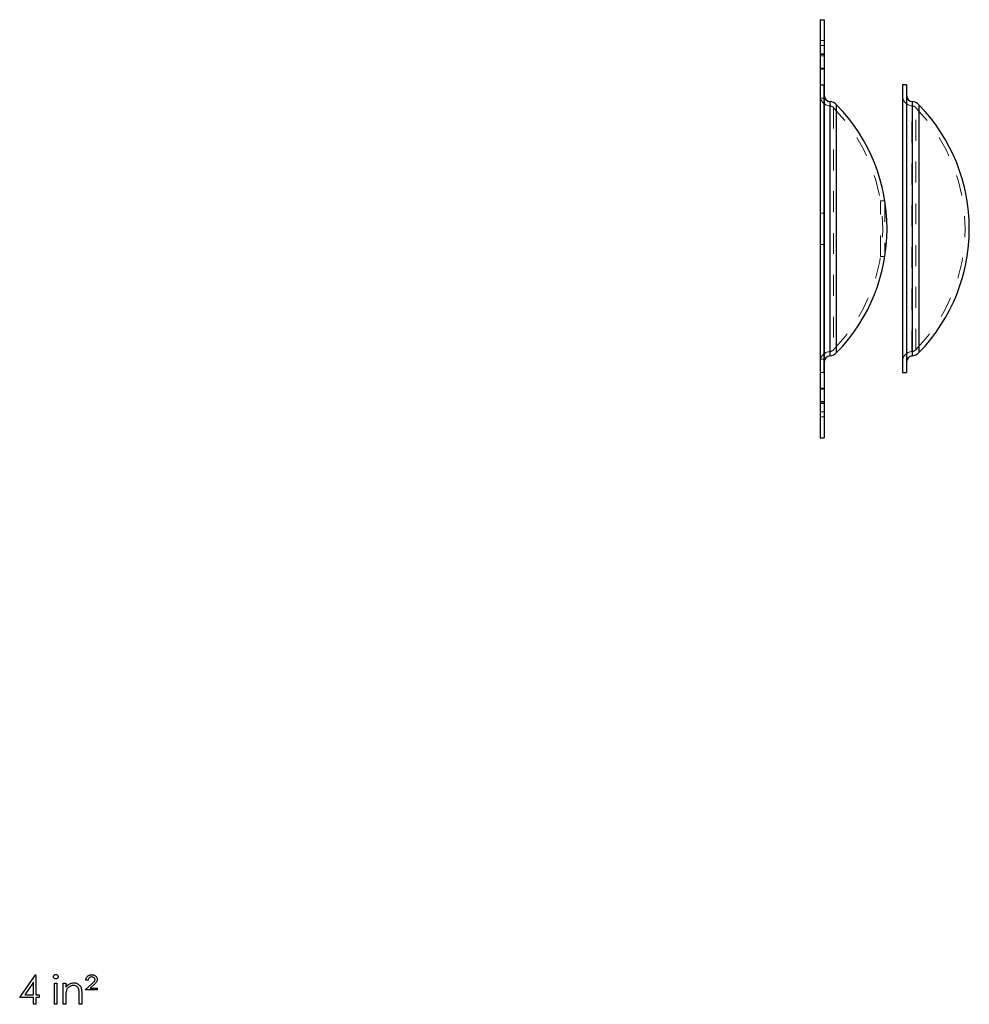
# Model space of a CAD drawing. Header units: inches. Extents: x 220 to 877, y 4 to 174.
# Tile 195 of 256: x 263.24 to 267.79, y 154.71 to 159.42. Entities that reach past the tile are written whole.
import ezdxf

# ---------------------------------------------------------------- set-up
doc = ezdxf.new("R2010")
doc.units = ezdxf.units.IN
doc.header["$LTSCALE"] = 0.5
doc.header["$MEASUREMENT"] = 0
doc.linetypes.add('HIDDEN', pattern=[0.225, 0.15, -0.075])
doc.layers.add('APP-M-S', color=30, linetype='Continuous')
doc.layers.add('SID-M-D', color=42, linetype='Continuous')

msp = doc.modelspace()

# ---------------------------------------------------------------- linework, layer by layer
at = {"layer": 'APP-M-S', "linetype": 'Continuous', "lineweight": 25}
for p, q in [((267.07284, 159.42488), (267.07284, 157.42488)), ((267.07284, 159.42488), (267.09284, 159.42488)), ((267.09284, 159.42488), (267.09284, 157.42488)), ((267.09297, 159.11238), (267.09284, 159.11238)), ((267.09297, 157.73738), (267.09297, 159.11238)), ((267.48654, 159.11244), (267.46654, 159.11244)), ((267.46654, 159.11244), (267.46654, 157.73732)), ((267.48654, 159.11244), (267.48654, 157.73732)), ((267.12045, 157.81706), (267.12045, 159.0327)), ((267.15207, 157.832), (267.15207, 159.01775)), ((267.51409, 159.03276), (267.51401, 159.03277)), ((267.51401, 159.03277), (267.51401, 157.81699)), ((267.51409, 159.03276), (267.51409, 157.817)), ((267.54577, 159.01775), (267.54571, 159.01781)), ((267.54571, 159.01781), (267.54571, 157.83195)), ((267.54577, 159.01775), (267.54577, 157.832)), ((267.54571, 157.83195), (267.54577, 157.832)), ((267.51401, 157.81699), (267.51409, 157.817)), ((267.09284, 157.73738), (267.09297, 157.73738)), ((267.46654, 157.73732), (267.48654, 157.73732)), ((267.07284, 157.42488), (267.09284, 157.42488))]:
    msp.add_line(p, q, dxfattribs=at)
at = {"layer": 'APP-M-S', "linetype": 'HIDDEN', "lineweight": 18}
for p, q in [((267.09284, 159.32504), (267.07284, 159.32504)), ((267.09284, 159.32465), (267.07284, 159.32465)), ((267.09284, 159.30088), (267.07284, 159.30088)), ((267.09284, 159.26194), (267.07284, 159.26194)), ((267.07284, 159.25858), (267.09284, 159.25858)), ((267.07284, 159.25204), (267.09284, 159.25204)), ((267.07284, 159.25164), (267.09284, 159.25164)), ((267.09284, 159.19244), (267.07284, 159.19244)), ((267.07284, 159.18877), (267.09284, 159.18877)), ((267.09284, 159.11244), (267.07284, 159.11244)), ((267.07297, 157.73738), (267.07297, 159.11238)), ((267.09284, 159.11238), (267.07297, 159.11238)), ((267.07284, 159.04888), (267.09284, 159.04888)), ((267.11876, 159.01277), (267.11876, 157.83871)), ((267.12045, 159.0327), (267.12045, 157.81706)), ((267.15207, 159.01775), (267.15207, 157.832)), ((267.51241, 159.01283), (267.51233, 159.01284)), ((267.51233, 157.83692), (267.51233, 159.01111)), ((267.51241, 157.83693), (267.51241, 159.0111)), ((267.51401, 157.81699), (267.51401, 159.03277)), ((267.51409, 157.817), (267.51409, 159.03276)), ((267.54571, 157.83195), (267.54571, 159.01781)), ((267.54577, 157.832), (267.54577, 159.01775)), ((267.13774, 159.0038), (267.13774, 157.84595)), ((267.53138, 157.8459), (267.53138, 159.00386)), ((267.53144, 159.0038), (267.53138, 159.00386)), ((267.53144, 157.84595), (267.53144, 159.0038)), ((267.36233, 158.29238), (267.36233, 158.55738)), ((267.38258, 158.55738), (267.36233, 158.55738)), ((267.38258, 158.55738), (267.38258, 158.29238)), ((267.07284, 158.49988), (267.09284, 158.49988)), ((267.07284, 158.49985), (267.09284, 158.49985)), ((267.07284, 158.34991), (267.09284, 158.34991)), ((267.07284, 158.34988), (267.09284, 158.34988)), ((267.36233, 158.29238), (267.38258, 158.29238)), ((267.51233, 157.83692), (267.51241, 157.83693)), ((267.53138, 157.8459), (267.53144, 157.84595)), ((267.09284, 157.80088), (267.07284, 157.80088)), ((267.07284, 157.73732), (267.09284, 157.73732)), ((267.07297, 157.73738), (267.09284, 157.73738)), ((267.07284, 157.66099), (267.09284, 157.66099)), ((267.07284, 157.65732), (267.09284, 157.65732)), ((267.07284, 157.59812), (267.09284, 157.59812)), ((267.07284, 157.59772), (267.09284, 157.59772)), ((267.07284, 157.59118), (267.09284, 157.59118)), ((267.07284, 157.58782), (267.09284, 157.58782)), ((267.07284, 157.54888), (267.09284, 157.54888)), ((267.07284, 157.52511), (267.09284, 157.52511)), ((267.07284, 157.52472), (267.09284, 157.52472))]:
    msp.add_line(p, q, dxfattribs=at)
for centre, radius, start, end in [((267.12297, 159.0626), 0.05, 180, 265.17273), ((267.51654, 159.06266), 0.05, 180, 265.17273), ((267.11624, 158.98288), 0.03, 44.22677, 85.17273), ((267.50988, 158.98294), 0.03, 44.22677, 85.17273), ((266.54297, 158.42488), 0.83, 315.77323, 44.22677), ((266.93667, 158.42488), 0.83, 315.77323, 44.22677), ((267.12297, 157.78716), 0.05, 94.82727, 180), ((267.11624, 157.86688), 0.03, 274.82727, 315.77323), ((267.51654, 157.7871), 0.05, 94.82727, 180), ((267.50988, 157.86682), 0.03, 274.82727, 315.77323)]:
    msp.add_arc(centre, radius, start, end, dxfattribs=at)
at = {"layer": 'APP-M-S', "linetype": 'Continuous', "lineweight": 25}
for centre, radius, start, end in [((267.12297, 159.0626), 0.03, 180, 265.17273), ((267.51654, 159.06266), 0.03, 180, 265.17273), ((267.11624, 158.98288), 0.05, 44.22677, 85.17273), ((266.54297, 158.42488), 0.85, 315.77323, 44.22677), ((267.50988, 158.98294), 0.05, 44.22677, 85.17273), ((266.93667, 158.42488), 0.85, 315.77323, 44.22677), ((267.11624, 157.86688), 0.05, 274.82727, 315.77323), ((267.50988, 157.86682), 0.05, 274.82727, 315.77323), ((267.12297, 157.78716), 0.03, 94.82727, 180), ((267.51654, 157.7871), 0.03, 94.82727, 180)]:
    msp.add_arc(centre, radius, start, end, dxfattribs=at)
at = {"layer": 'SID-M-D', "linetype": 'Continuous'}
for p, q in [((263.2435, 154.74539), (263.31872, 154.85492)), ((263.30887, 154.81937), (263.26779, 154.75953)), ((263.30887, 154.75953), (263.30887, 154.81937)), ((263.31872, 154.85492), (263.32123, 154.85492)), ((263.32123, 154.85492), (263.32123, 154.75953)), ((263.40426, 154.84603), (263.40448, 154.84816)), ((263.40448, 154.84396), (263.40426, 154.84603)), ((263.40448, 154.84816), (263.40512, 154.85012)), ((263.40512, 154.84203), (263.40448, 154.84396)), ((263.40512, 154.85012), (263.40617, 154.85194)), ((263.40617, 154.84024), (263.40512, 154.84203)), ((263.40617, 154.85194), (263.40763, 154.85357)), ((263.40763, 154.83861), (263.40617, 154.84024)), ((263.40763, 154.85357), (263.4094, 154.85492)), ((263.4094, 154.83726), (263.40763, 154.83861)), ((263.4094, 154.85492), (263.41136, 154.85592)), ((263.41136, 154.83626), (263.4094, 154.83726)), ((263.40956, 154.81429), (263.42193, 154.81429)), ((263.40956, 154.71359), (263.40956, 154.81429)), ((263.41136, 154.85592), (263.41343, 154.8565)), ((263.41343, 154.83568), (263.41136, 154.83626)), ((263.41343, 154.8565), (263.41569, 154.85669)), ((263.41569, 154.83549), (263.41343, 154.83568)), ((263.41569, 154.85669), (263.41798, 154.8565)), ((263.41798, 154.83568), (263.41569, 154.83549)), ((263.41798, 154.8565), (263.42011, 154.85592)), ((263.42011, 154.83626), (263.41798, 154.83568)), ((263.42011, 154.85592), (263.42207, 154.85492)), ((263.42207, 154.83726), (263.42011, 154.83626)), ((263.42193, 154.81429), (263.42193, 154.71359)), ((263.42207, 154.85492), (263.42383, 154.85357)), ((263.42383, 154.83861), (263.42207, 154.83726)), ((263.42383, 154.85357), (263.42532, 154.85194)), ((263.42532, 154.84024), (263.42383, 154.83861)), ((263.42532, 154.85194), (263.42637, 154.85012)), ((263.42637, 154.84203), (263.42532, 154.84024)), ((263.42637, 154.85012), (263.42701, 154.84816)), ((263.42701, 154.84396), (263.42637, 154.84203)), ((263.42701, 154.84816), (263.42723, 154.84603)), ((263.42723, 154.84603), (263.42701, 154.84396)), ((263.45196, 154.81429), (263.46433, 154.81429)), ((263.45196, 154.71359), (263.45196, 154.81429)), ((263.46433, 154.81429), (263.46433, 154.79613)), ((263.4818, 154.81131), (263.48669, 154.81338)), ((263.48669, 154.81338), (263.49179, 154.81487)), ((263.49179, 154.81487), (263.49712, 154.81575)), ((263.49712, 154.81575), (263.50264, 154.81606)), ((263.50264, 154.81606), (263.50822, 154.8157)), ((263.50822, 154.8157), (263.51346, 154.81465)), ((263.51346, 154.81465), (263.51837, 154.81286)), ((263.55972, 154.82842), (263.55989, 154.83124)), ((263.57032, 154.82842), (263.55972, 154.82842)), ((263.55989, 154.83124), (263.5603, 154.83392)), ((263.5603, 154.83392), (263.56094, 154.83648)), ((263.56094, 154.83648), (263.56182, 154.83894)), ((263.56182, 154.83894), (263.56295, 154.84123)), ((263.56295, 154.84123), (263.56431, 154.84341)), ((263.56431, 154.84341), (263.56591, 154.84548)), ((263.56591, 154.84548), (263.56776, 154.84741)), ((263.56776, 154.84741), (263.5698, 154.84918)), ((263.5698, 154.84918), (263.57198, 154.8507)), ((263.57088, 154.83201), (263.57032, 154.82842)), ((263.57195, 154.83516), (263.57088, 154.83201)), ((263.5735, 154.83786), (263.57195, 154.83516)), ((263.57198, 154.8507), (263.5743, 154.852)), ((263.57554, 154.84015), (263.5735, 154.83786)), ((263.5743, 154.852), (263.57678, 154.85305)), ((263.57803, 154.84198), (263.57554, 154.84015)), ((263.57678, 154.85305), (263.57941, 154.85387)), ((263.58092, 154.84327), (263.57803, 154.84198)), ((263.57941, 154.85387), (263.58217, 154.85445)), ((263.58421, 154.84407), (263.58092, 154.84327)), ((263.58217, 154.85445), (263.58506, 154.85481)), ((263.58788, 154.84432), (263.58421, 154.84407)), ((263.58506, 154.85481), (263.58813, 154.85492)), ((263.59122, 154.8441), (263.58788, 154.84432)), ((263.58813, 154.85492), (263.59097, 154.85481)), ((263.58929, 154.81205), (263.59163, 154.81418)), ((263.59097, 154.85481), (263.5937, 154.85451)), ((263.59423, 154.84338), (263.59122, 154.8441)), ((263.59163, 154.81418), (263.59373, 154.81614)), ((263.5937, 154.85451), (263.59627, 154.85401)), ((263.59373, 154.81614), (263.59561, 154.81793)), ((263.59696, 154.84222), (263.59423, 154.84338)), ((263.59561, 154.81793), (263.59724, 154.81959)), ((263.59627, 154.85401), (263.59873, 154.85329)), ((263.59936, 154.84057), (263.59696, 154.84222)), ((263.59724, 154.81959), (263.59865, 154.82105)), ((263.59865, 154.82105), (263.59983, 154.82238)), ((263.59873, 154.85329), (263.60102, 154.85236)), ((263.60135, 154.83861), (263.59936, 154.84057)), ((263.59983, 154.82238), (263.60077, 154.82357)), ((263.60077, 154.82357), (263.60149, 154.82456)), ((263.60102, 154.85236), (263.6032, 154.85125)), ((263.60276, 154.83651), (263.60135, 154.83861)), ((263.60149, 154.82456), (263.60254, 154.82641)), ((263.60254, 154.82641), (263.60328, 154.82826)), ((263.60361, 154.83425), (263.60276, 154.83651)), ((263.60508, 154.81335), (263.60314, 154.81131)), ((263.6032, 154.85125), (263.60524, 154.84993)), ((263.60328, 154.82826), (263.60375, 154.83005)), ((263.60389, 154.83185), (263.60361, 154.83425)), ((263.60375, 154.83005), (263.60389, 154.83185)), ((263.60679, 154.81528), (263.60508, 154.81335)), ((263.60524, 154.84993), (263.60715, 154.84838)), ((263.60831, 154.81708), (263.60679, 154.81528)), ((263.60715, 154.84838), (263.60886, 154.8467)), ((263.60958, 154.81876), (263.60831, 154.81708)), ((263.60886, 154.8467), (263.61035, 154.84496)), ((263.61065, 154.82028), (263.60958, 154.81876)), ((263.61035, 154.84496), (263.61162, 154.84311)), ((263.61151, 154.82169), (263.61065, 154.82028)), ((263.61281, 154.82439), (263.61151, 154.82169)), ((263.61162, 154.84311), (263.61267, 154.8412)), ((263.61267, 154.8412), (263.61347, 154.83922)), ((263.61374, 154.82713), (263.61281, 154.82439)), ((263.61347, 154.83922), (263.61402, 154.83715)), ((263.6143, 154.82991), (263.61374, 154.82713)), ((263.61402, 154.83715), (263.61438, 154.83499)), ((263.61449, 154.83276), (263.6143, 154.82991)), ((263.61438, 154.83499), (263.61449, 154.83276)), ((263.46433, 154.79613), (263.46839, 154.80099)), ((263.4648, 154.76656), (263.4646, 154.763)), ((263.46507, 154.76977), (263.4648, 154.76656)), ((263.4654, 154.77255), (263.46507, 154.76977)), ((263.46579, 154.77498), (263.4654, 154.77255)), ((263.46623, 154.77703), (263.46579, 154.77498)), ((263.46709, 154.77979), (263.46623, 154.77703)), ((263.46816, 154.78246), (263.46709, 154.77979)), ((263.46943, 154.785), (263.46816, 154.78246)), ((263.46839, 154.80099), (263.47264, 154.80515)), ((263.4709, 154.78743), (263.46943, 154.785)), ((263.47258, 154.78975), (263.4709, 154.78743)), ((263.47446, 154.79196), (263.47258, 154.78975)), ((263.47264, 154.80515), (263.47711, 154.80858)), ((263.47653, 154.79403), (263.47446, 154.79196)), ((263.47882, 154.79602), (263.47653, 154.79403)), ((263.47711, 154.80858), (263.4818, 154.81131)), ((263.48125, 154.79781), (263.47882, 154.79602)), ((263.48376, 154.79938), (263.48125, 154.79781)), ((263.48636, 154.80068), (263.48376, 154.79938)), ((263.48903, 154.80179), (263.48636, 154.80068)), ((263.49177, 154.80261), (263.48903, 154.80179)), ((263.49461, 154.80322), (263.49177, 154.80261)), ((263.49751, 154.80358), (263.49461, 154.80322)), ((263.50049, 154.80369), (263.49751, 154.80358)), ((263.50551, 154.80339), (263.50049, 154.80369)), ((263.51004, 154.80245), (263.50551, 154.80339)), ((263.51407, 154.8009), (263.51004, 154.80245)), ((263.5176, 154.79872), (263.51407, 154.8009)), ((263.52061, 154.79593), (263.5176, 154.79872)), ((263.51837, 154.81286), (263.52296, 154.81037)), ((263.5231, 154.79254), (263.52061, 154.79593)), ((263.52296, 154.81037), (263.5271, 154.80728)), ((263.52505, 154.78851), (263.5231, 154.79254)), ((263.52646, 154.78387), (263.52505, 154.78851)), ((263.52679, 154.78227), (263.52646, 154.78387)), ((263.5271, 154.78028), (263.52679, 154.78227)), ((263.5271, 154.80728), (263.53069, 154.80369)), ((263.52735, 154.77796), (263.5271, 154.78028)), ((263.52757, 154.77529), (263.52735, 154.77796)), ((263.52773, 154.77222), (263.52757, 154.77529)), ((263.52784, 154.76883), (263.52773, 154.77222)), ((263.5279, 154.76507), (263.52784, 154.76883)), ((263.53069, 154.80369), (263.53367, 154.79961)), ((263.53367, 154.79961), (263.53607, 154.79502)), ((263.53607, 154.79502), (263.53706, 154.79246)), ((263.53706, 154.79246), (263.53792, 154.78953)), ((263.53792, 154.78953), (263.53864, 154.7863)), ((263.53864, 154.7863), (263.53924, 154.78271)), ((263.53924, 154.78271), (263.53968, 154.77879)), ((263.53968, 154.77879), (263.54002, 154.77454)), ((263.54002, 154.77454), (263.54024, 154.76993)), ((263.54024, 154.76993), (263.54029, 154.76502)), ((263.55619, 154.78249), (263.58929, 154.81205)), ((263.61449, 154.78249), (263.55619, 154.78249)), ((263.59862, 154.80678), (263.58131, 154.79132)), ((263.58131, 154.79132), (263.61449, 154.79132)), ((263.60099, 154.8091), (263.59862, 154.80678)), ((263.60314, 154.81131), (263.60099, 154.8091)), ((263.61449, 154.79132), (263.61449, 154.78249)), ((263.30887, 154.74539), (263.2435, 154.74539)), ((263.26779, 154.75953), (263.30887, 154.75953)), ((263.30887, 154.71359), (263.30887, 154.74539)), ((263.32123, 154.75953), (263.33713, 154.75953)), ((263.33713, 154.74539), (263.32123, 154.74539)), ((263.32123, 154.74539), (263.32123, 154.71359)), ((263.33713, 154.75953), (263.33713, 154.74539)), ((263.46436, 154.75472), (263.46433, 154.75)), ((263.46433, 154.75), (263.46433, 154.71359)), ((263.46444, 154.75906), (263.46436, 154.75472)), ((263.4646, 154.763), (263.46444, 154.75906)), ((263.52793, 154.76096), (263.5279, 154.76507)), ((263.52793, 154.71359), (263.52793, 154.76096)), ((263.54029, 154.76502), (263.54029, 154.71359)), ((263.32123, 154.71359), (263.30887, 154.71359)), ((263.42193, 154.71359), (263.40956, 154.71359)), ((263.46433, 154.71359), (263.45196, 154.71359)), ((263.54029, 154.71359), (263.52793, 154.71359))]:
    msp.add_line(p, q, dxfattribs=at)

doc.saveas('drawing.dxf')
